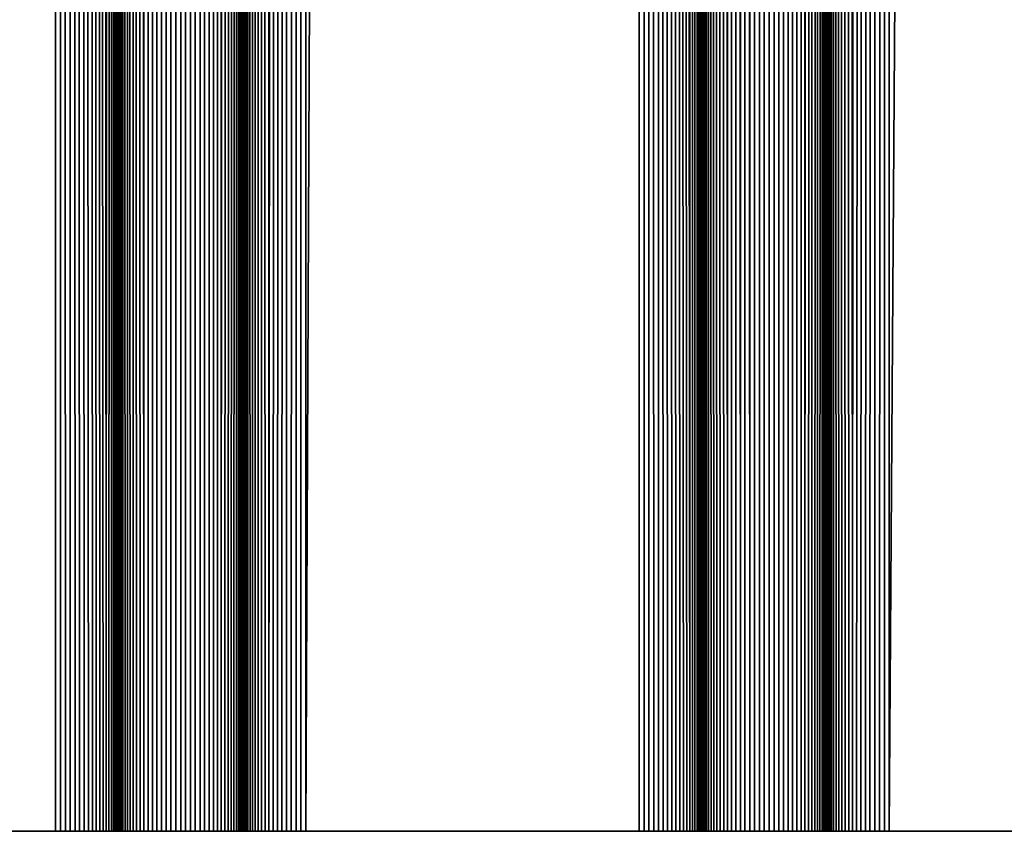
# Model space of a CAD drawing. Extents: x -226 to 226, y -900 to 900.
# Tile 5 of 256: x -185 to -173, y -900 to -890. Entities that reach past the tile are written whole.
import ezdxf

# ---------------------------------------------------------------- set-up
doc = ezdxf.new("R2010")
doc.units = 0
doc.header["$LTSCALE"] = 65.185185
for name, color, linetype in [('363', 7, 'CONTINUOUS'), ('429', 7, 'CONTINUOUS'), ('430', 7, 'CONTINUOUS'), ('431', 7, 'CONTINUOUS'), ('432', 7, 'CONTINUOUS'), ('433', 7, 'CONTINUOUS'), ('434', 7, 'CONTINUOUS'), ('435', 7, 'CONTINUOUS'), ('436', 7, 'CONTINUOUS'), ('437', 7, 'CONTINUOUS'), ('438', 7, 'CONTINUOUS'), ('439', 7, 'CONTINUOUS'), ('440', 7, 'CONTINUOUS'), ('441', 7, 'CONTINUOUS'), ('475', 7, 'CONTINUOUS')]:
    doc.layers.add(name, color=color, linetype=linetype)

msp = doc.modelspace()

# ---------------------------------------------------------------- linework, layer by layer
at = {"layer": '363', "color": 7, "linetype": 'CONTINUOUS'}
for points in [[(-76, -900), (-226, -900), (-207.585, -880), (-76, -900)], [(-181.5, -883), (-76, -900), (-207.585, -880), (-181.5, -883)], [(-76, -883), (-76, -900), (-181.5, -883), (-76, -883)]]:
    msp.add_3dface(points, dxfattribs=at)
at = {"layer": '429', "color": 7, "linetype": 'CONTINUOUS'}
for points in [[(-174.25, -900, 1.9), (-168.25, -900, 1.9), (-168.25, 0, 1.9), (-174.25, -900, 1.9)], [(-174.25, -900, 1.9), (-168.25, 0, 1.9), (-174.25, 0, 1.9), (-174.25, -900, 1.9)]]:
    msp.add_3dface(points, dxfattribs=at)
at = {"layer": '430', "color": 7, "linetype": 'CONTINUOUS'}
for points in [[(-175, -900, 2.65), (-174.998, -900, 2.591), (-175, 0, 2.65), (-175, -900, 2.65)], [(-174.991, -900, 2.533), (-174.979, -900, 2.475), (-175, 0, 2.65), (-174.991, -900, 2.533)], [(-174.998, -900, 2.591), (-174.991, -900, 2.533), (-175, 0, 2.65), (-174.998, -900, 2.591)], [(-174.979, -900, 2.475), (-174.963, -900, 2.418), (-175, 0, 2.65), (-174.979, -900, 2.475)], [(-174.963, -900, 2.418), (-174.943, -900, 2.363), (-175, 0, 2.65), (-174.963, -900, 2.418)], [(-174.943, -900, 2.363), (-174.918, -900, 2.31), (-175, 0, 2.65), (-174.943, -900, 2.363)], [(-174.918, -900, 2.31), (-174.889, -900, 2.258), (-175, 0, 2.65), (-174.918, -900, 2.31)], [(-174.889, -900, 2.258), (-174.857, -900, 2.209), (-175, 0, 2.65), (-174.889, -900, 2.258)], [(-174.857, -900, 2.209), (-174.82, -900, 2.163), (-175, 0, 2.65), (-174.857, -900, 2.209)], [(-174.82, -900, 2.163), (-174.78, -900, 2.12), (-175, 0, 2.65), (-174.82, -900, 2.163)], [(-174.78, -900, 2.12), (-174.737, -900, 2.08), (-175, 0, 2.65), (-174.78, -900, 2.12)], [(-174.737, -900, 2.08), (-174.691, -900, 2.043), (-175, 0, 2.65), (-174.737, -900, 2.08)], [(-174.691, -900, 2.043), (-174.25, 0, 1.9), (-175, 0, 2.65), (-174.691, -900, 2.043)], [(-174.642, -900, 2.011), (-174.25, 0, 1.9), (-174.691, -900, 2.043), (-174.642, -900, 2.011)], [(-174.59, -900, 1.982), (-174.25, 0, 1.9), (-174.642, -900, 2.011), (-174.59, -900, 1.982)], [(-174.537, -900, 1.957), (-174.25, 0, 1.9), (-174.59, -900, 1.982), (-174.537, -900, 1.957)], [(-174.482, -900, 1.937), (-174.25, 0, 1.9), (-174.537, -900, 1.957), (-174.482, -900, 1.937)], [(-174.425, -900, 1.921), (-174.25, 0, 1.9), (-174.482, -900, 1.937), (-174.425, -900, 1.921)], [(-174.367, -900, 1.909), (-174.25, 0, 1.9), (-174.425, -900, 1.921), (-174.367, -900, 1.909)], [(-174.309, -900, 1.902), (-174.25, 0, 1.9), (-174.367, -900, 1.909), (-174.309, -900, 1.902)], [(-174.25, -900, 1.9), (-174.25, 0, 1.9), (-174.309, -900, 1.902), (-174.25, -900, 1.9)]]:
    msp.add_3dface(points, dxfattribs=at)
at = {"layer": '431', "color": 7, "linetype": 'CONTINUOUS'}
for points in [[(-175, -900, 6.15), (-175, -900, 2.65), (-175, 0, 2.65), (-175, -900, 6.15)], [(-175, -900, 6.15), (-175, 0, 2.65), (-175, 0, 6.15), (-175, -900, 6.15)]]:
    msp.add_3dface(points, dxfattribs=at)
at = {"layer": '432', "color": 7, "linetype": 'CONTINUOUS'}
for points in [[(-176.237, 900, 6.72), (-176.5, 0, 6.15), (-176.191, -900, 6.757), (-176.237, 900, 6.72)], [(-176.191, -900, 6.757), (-176.191, 900, 6.757), (-176.237, 900, 6.72), (-176.191, -900, 6.757)], [(-176.191, -900, 6.757), (-176.142, -900, 6.789), (-176.191, 900, 6.757), (-176.191, -900, 6.757)], [(-176.142, -900, 6.789), (-176.142, 900, 6.789), (-176.191, 900, 6.757), (-176.142, -900, 6.789)], [(-176.142, -900, 6.789), (-176.09, -900, 6.818), (-176.142, 900, 6.789), (-176.142, -900, 6.789)], [(-176.09, -900, 6.818), (-176.09, 900, 6.818), (-176.142, 900, 6.789), (-176.09, -900, 6.818)], [(-176.09, -900, 6.818), (-176.037, -900, 6.843), (-176.09, 900, 6.818), (-176.09, -900, 6.818)], [(-176.037, -900, 6.843), (-176.037, 900, 6.843), (-176.09, 900, 6.818), (-176.037, -900, 6.843)], [(-176.037, -900, 6.843), (-175.982, -900, 6.863), (-176.037, 900, 6.843), (-176.037, -900, 6.843)], [(-175.982, -900, 6.863), (-175.982, 900, 6.863), (-176.037, 900, 6.843), (-175.982, -900, 6.863)], [(-175.982, -900, 6.863), (-175.925, -900, 6.879), (-175.982, 900, 6.863), (-175.982, -900, 6.863)], [(-175.925, -900, 6.879), (-175.925, 900, 6.879), (-175.982, 900, 6.863), (-175.925, -900, 6.879)], [(-175.925, -900, 6.879), (-175.867, -900, 6.891), (-175.925, 900, 6.879), (-175.925, -900, 6.879)], [(-175.867, -900, 6.891), (-175.867, 900, 6.891), (-175.925, 900, 6.879), (-175.867, -900, 6.891)], [(-175.867, -900, 6.891), (-175.809, -900, 6.898), (-175.867, 900, 6.891), (-175.867, -900, 6.891)], [(-175.809, -900, 6.898), (-175.809, 900, 6.898), (-175.867, 900, 6.891), (-175.809, -900, 6.898)], [(-175.809, -900, 6.898), (-175.75, -900, 6.9), (-175.809, 900, 6.898), (-175.809, -900, 6.898)], [(-175.75, -900, 6.9), (-175.75, 900, 6.9), (-175.809, 900, 6.898), (-175.75, -900, 6.9)], [(-175.75, -900, 6.9), (-175.691, -900, 6.898), (-175.75, 900, 6.9), (-175.75, -900, 6.9)], [(-175.691, -900, 6.898), (-175.691, 900, 6.898), (-175.75, 900, 6.9), (-175.691, -900, 6.898)], [(-175.691, -900, 6.898), (-175.633, -900, 6.891), (-175.691, 900, 6.898), (-175.691, -900, 6.898)], [(-175.633, -900, 6.891), (-175.633, 900, 6.891), (-175.691, 900, 6.898), (-175.633, -900, 6.891)], [(-175.633, -900, 6.891), (-175.575, -900, 6.879), (-175.633, 900, 6.891), (-175.633, -900, 6.891)], [(-175.575, -900, 6.879), (-175.575, 900, 6.879), (-175.633, 900, 6.891), (-175.575, -900, 6.879)], [(-175.575, -900, 6.879), (-175.518, -900, 6.863), (-175.575, 900, 6.879), (-175.575, -900, 6.879)], [(-175.518, -900, 6.863), (-175.518, 900, 6.863), (-175.575, 900, 6.879), (-175.518, -900, 6.863)], [(-175.518, -900, 6.863), (-175.463, -900, 6.843), (-175.518, 900, 6.863), (-175.518, -900, 6.863)], [(-175.463, -900, 6.843), (-175.463, 900, 6.843), (-175.518, 900, 6.863), (-175.463, -900, 6.843)], [(-175.463, -900, 6.843), (-175.41, -900, 6.818), (-175.463, 900, 6.843), (-175.463, -900, 6.843)], [(-175.41, -900, 6.818), (-175.41, 900, 6.818), (-175.463, 900, 6.843), (-175.41, -900, 6.818)], [(-175.41, -900, 6.818), (-175.358, -900, 6.789), (-175.41, 900, 6.818), (-175.41, -900, 6.818)], [(-175.358, -900, 6.789), (-175.358, 900, 6.789), (-175.41, 900, 6.818), (-175.358, -900, 6.789)], [(-175.358, -900, 6.789), (-175.309, -900, 6.757), (-175.358, 900, 6.789), (-175.358, -900, 6.789)], [(-175.309, -900, 6.757), (-175.309, 900, 6.757), (-175.358, 900, 6.789), (-175.309, -900, 6.757)], [(-175.309, -900, 6.757), (-175.263, -900, 6.72), (-175.309, 900, 6.757), (-175.309, -900, 6.757)], [(-175.263, -900, 6.72), (-175, 0, 6.15), (-175.309, 900, 6.757), (-175.263, -900, 6.72)], [(-176.5, -900, 6.15), (-176.498, -900, 6.209), (-176.5, 0, 6.15), (-176.5, -900, 6.15)], [(-176.491, -900, 6.267), (-176.479, -900, 6.325), (-176.5, 0, 6.15), (-176.491, -900, 6.267)], [(-176.498, -900, 6.209), (-176.491, -900, 6.267), (-176.5, 0, 6.15), (-176.498, -900, 6.209)], [(-176.479, -900, 6.325), (-176.463, -900, 6.382), (-176.5, 0, 6.15), (-176.479, -900, 6.325)], [(-176.463, -900, 6.382), (-176.443, -900, 6.437), (-176.5, 0, 6.15), (-176.463, -900, 6.382)], [(-176.443, -900, 6.437), (-176.418, -900, 6.49), (-176.5, 0, 6.15), (-176.443, -900, 6.437)], [(-176.418, -900, 6.49), (-176.389, -900, 6.542), (-176.5, 0, 6.15), (-176.418, -900, 6.49)], [(-176.389, -900, 6.542), (-176.357, -900, 6.591), (-176.5, 0, 6.15), (-176.389, -900, 6.542)], [(-176.357, -900, 6.591), (-176.32, -900, 6.637), (-176.5, 0, 6.15), (-176.357, -900, 6.591)], [(-176.32, -900, 6.637), (-176.28, -900, 6.68), (-176.5, 0, 6.15), (-176.32, -900, 6.637)], [(-176.28, -900, 6.68), (-176.237, -900, 6.72), (-176.5, 0, 6.15), (-176.28, -900, 6.68)], [(-176.237, -900, 6.72), (-176.191, -900, 6.757), (-176.5, 0, 6.15), (-176.237, -900, 6.72)], [(-175.22, -900, 6.68), (-175, 0, 6.15), (-175.263, -900, 6.72), (-175.22, -900, 6.68)], [(-175.18, -900, 6.637), (-175, 0, 6.15), (-175.22, -900, 6.68), (-175.18, -900, 6.637)], [(-175.143, -900, 6.591), (-175, 0, 6.15), (-175.18, -900, 6.637), (-175.143, -900, 6.591)], [(-175.111, -900, 6.542), (-175, 0, 6.15), (-175.143, -900, 6.591), (-175.111, -900, 6.542)], [(-175.082, -900, 6.49), (-175, 0, 6.15), (-175.111, -900, 6.542), (-175.082, -900, 6.49)], [(-175.057, -900, 6.437), (-175, 0, 6.15), (-175.082, -900, 6.49), (-175.057, -900, 6.437)], [(-175.037, -900, 6.382), (-175, 0, 6.15), (-175.057, -900, 6.437), (-175.037, -900, 6.382)], [(-175.021, -900, 6.325), (-175, 0, 6.15), (-175.037, -900, 6.382), (-175.021, -900, 6.325)], [(-175.009, -900, 6.267), (-175, 0, 6.15), (-175.021, -900, 6.325), (-175.009, -900, 6.267)], [(-175.002, -900, 6.209), (-175, 0, 6.15), (-175.009, -900, 6.267), (-175.002, -900, 6.209)], [(-175, -900, 6.15), (-175, 0, 6.15), (-175.002, -900, 6.209), (-175, -900, 6.15)]]:
    msp.add_3dface(points, dxfattribs=at)
at = {"layer": '433', "color": 7, "linetype": 'CONTINUOUS'}
for points in [[(-176.5, -900, 2.65), (-176.5, -900, 6.15), (-176.5, 0, 6.15), (-176.5, -900, 2.65)], [(-176.5, -900, 2.65), (-176.5, 0, 6.15), (-176.5, 0, 2.65), (-176.5, -900, 2.65)]]:
    msp.add_3dface(points, dxfattribs=at)
at = {"layer": '434', "color": 7, "linetype": 'CONTINUOUS'}
for points in [[(-177.25, -900, 1.9), (-177.191, -900, 1.902), (-177.25, 0, 1.9), (-177.25, -900, 1.9)], [(-177.133, -900, 1.909), (-177.075, -900, 1.921), (-177.25, 0, 1.9), (-177.133, -900, 1.909)], [(-177.191, -900, 1.902), (-177.133, -900, 1.909), (-177.25, 0, 1.9), (-177.191, -900, 1.902)], [(-177.075, -900, 1.921), (-177.018, -900, 1.937), (-177.25, 0, 1.9), (-177.075, -900, 1.921)], [(-177.018, -900, 1.937), (-176.963, -900, 1.957), (-177.25, 0, 1.9), (-177.018, -900, 1.937)], [(-176.963, -900, 1.957), (-176.91, -900, 1.982), (-177.25, 0, 1.9), (-176.963, -900, 1.957)], [(-176.91, -900, 1.982), (-176.858, -900, 2.011), (-177.25, 0, 1.9), (-176.91, -900, 1.982)], [(-176.858, -900, 2.011), (-176.809, -900, 2.043), (-177.25, 0, 1.9), (-176.858, -900, 2.011)], [(-176.809, -900, 2.043), (-176.763, -900, 2.08), (-177.25, 0, 1.9), (-176.809, -900, 2.043)], [(-176.763, -900, 2.08), (-176.72, -900, 2.12), (-177.25, 0, 1.9), (-176.763, -900, 2.08)], [(-176.72, -900, 2.12), (-176.68, -900, 2.163), (-177.25, 0, 1.9), (-176.72, -900, 2.12)], [(-176.68, -900, 2.163), (-176.643, -900, 2.209), (-177.25, 0, 1.9), (-176.68, -900, 2.163)], [(-176.643, -900, 2.209), (-176.5, 0, 2.65), (-177.25, 0, 1.9), (-176.643, -900, 2.209)], [(-176.611, -900, 2.258), (-176.5, 0, 2.65), (-176.643, -900, 2.209), (-176.611, -900, 2.258)], [(-176.582, -900, 2.31), (-176.5, 0, 2.65), (-176.611, -900, 2.258), (-176.582, -900, 2.31)], [(-176.557, -900, 2.363), (-176.5, 0, 2.65), (-176.582, -900, 2.31), (-176.557, -900, 2.363)], [(-176.537, -900, 2.418), (-176.5, 0, 2.65), (-176.557, -900, 2.363), (-176.537, -900, 2.418)], [(-176.521, -900, 2.475), (-176.5, 0, 2.65), (-176.537, -900, 2.418), (-176.521, -900, 2.475)], [(-176.509, -900, 2.533), (-176.5, 0, 2.65), (-176.521, -900, 2.475), (-176.509, -900, 2.533)], [(-176.502, -900, 2.591), (-176.5, 0, 2.65), (-176.509, -900, 2.533), (-176.502, -900, 2.591)], [(-176.5, -900, 2.65), (-176.5, 0, 2.65), (-176.502, -900, 2.591), (-176.5, -900, 2.65)]]:
    msp.add_3dface(points, dxfattribs=at)
at = {"layer": '435', "color": 7, "linetype": 'CONTINUOUS'}
for points in [[(-181.25, -900, 1.9), (-177.25, -900, 1.9), (-177.25, 0, 1.9), (-181.25, -900, 1.9)], [(-181.25, -900, 1.9), (-177.25, 0, 1.9), (-181.25, 0, 1.9), (-181.25, -900, 1.9)]]:
    msp.add_3dface(points, dxfattribs=at)
at = {"layer": '436', "color": 7, "linetype": 'CONTINUOUS'}
for points in [[(-182, -900, 2.65), (-181.998, -900, 2.591), (-182, 0, 2.65), (-182, -900, 2.65)], [(-181.991, -900, 2.533), (-181.979, -900, 2.475), (-182, 0, 2.65), (-181.991, -900, 2.533)], [(-181.998, -900, 2.591), (-181.991, -900, 2.533), (-182, 0, 2.65), (-181.998, -900, 2.591)], [(-181.979, -900, 2.475), (-181.963, -900, 2.418), (-182, 0, 2.65), (-181.979, -900, 2.475)], [(-181.963, -900, 2.418), (-181.943, -900, 2.363), (-182, 0, 2.65), (-181.963, -900, 2.418)], [(-181.943, -900, 2.363), (-181.918, -900, 2.31), (-182, 0, 2.65), (-181.943, -900, 2.363)], [(-181.918, -900, 2.31), (-181.889, -900, 2.258), (-182, 0, 2.65), (-181.918, -900, 2.31)], [(-181.889, -900, 2.258), (-181.857, -900, 2.209), (-182, 0, 2.65), (-181.889, -900, 2.258)], [(-181.857, -900, 2.209), (-181.82, -900, 2.163), (-182, 0, 2.65), (-181.857, -900, 2.209)], [(-181.82, -900, 2.163), (-181.78, -900, 2.12), (-182, 0, 2.65), (-181.82, -900, 2.163)], [(-181.78, -900, 2.12), (-181.737, -900, 2.08), (-182, 0, 2.65), (-181.78, -900, 2.12)], [(-181.737, -900, 2.08), (-181.691, -900, 2.043), (-182, 0, 2.65), (-181.737, -900, 2.08)], [(-181.691, -900, 2.043), (-181.25, 0, 1.9), (-182, 0, 2.65), (-181.691, -900, 2.043)], [(-181.642, -900, 2.011), (-181.25, 0, 1.9), (-181.691, -900, 2.043), (-181.642, -900, 2.011)], [(-181.59, -900, 1.982), (-181.25, 0, 1.9), (-181.642, -900, 2.011), (-181.59, -900, 1.982)], [(-181.537, -900, 1.957), (-181.25, 0, 1.9), (-181.59, -900, 1.982), (-181.537, -900, 1.957)], [(-181.482, -900, 1.937), (-181.25, 0, 1.9), (-181.537, -900, 1.957), (-181.482, -900, 1.937)], [(-181.425, -900, 1.921), (-181.25, 0, 1.9), (-181.482, -900, 1.937), (-181.425, -900, 1.921)], [(-181.367, -900, 1.909), (-181.25, 0, 1.9), (-181.425, -900, 1.921), (-181.367, -900, 1.909)], [(-181.309, -900, 1.902), (-181.25, 0, 1.9), (-181.367, -900, 1.909), (-181.309, -900, 1.902)], [(-181.25, -900, 1.9), (-181.25, 0, 1.9), (-181.309, -900, 1.902), (-181.25, -900, 1.9)]]:
    msp.add_3dface(points, dxfattribs=at)
at = {"layer": '437', "color": 7, "linetype": 'CONTINUOUS'}
for points in [[(-182, -900, 6.15), (-182, -900, 2.65), (-182, 0, 2.65), (-182, -900, 6.15)], [(-182, -900, 6.15), (-182, 0, 2.65), (-182, 0, 6.15), (-182, -900, 6.15)]]:
    msp.add_3dface(points, dxfattribs=at)
at = {"layer": '438', "color": 7, "linetype": 'CONTINUOUS'}
for points in [[(-183.237, 900, 6.72), (-183.5, 0, 6.15), (-183.191, -900, 6.757), (-183.237, 900, 6.72)], [(-183.191, -900, 6.757), (-183.191, 900, 6.757), (-183.237, 900, 6.72), (-183.191, -900, 6.757)], [(-183.191, -900, 6.757), (-183.142, -900, 6.789), (-183.191, 900, 6.757), (-183.191, -900, 6.757)], [(-183.142, -900, 6.789), (-183.142, 900, 6.789), (-183.191, 900, 6.757), (-183.142, -900, 6.789)], [(-183.142, -900, 6.789), (-183.09, -900, 6.818), (-183.142, 900, 6.789), (-183.142, -900, 6.789)], [(-183.09, -900, 6.818), (-183.09, 900, 6.818), (-183.142, 900, 6.789), (-183.09, -900, 6.818)], [(-183.09, -900, 6.818), (-183.037, -900, 6.843), (-183.09, 900, 6.818), (-183.09, -900, 6.818)], [(-183.037, -900, 6.843), (-183.037, 900, 6.843), (-183.09, 900, 6.818), (-183.037, -900, 6.843)], [(-183.037, -900, 6.843), (-182.982, -900, 6.863), (-183.037, 900, 6.843), (-183.037, -900, 6.843)], [(-182.982, -900, 6.863), (-182.982, 900, 6.863), (-183.037, 900, 6.843), (-182.982, -900, 6.863)], [(-182.982, -900, 6.863), (-182.925, -900, 6.879), (-182.982, 900, 6.863), (-182.982, -900, 6.863)], [(-182.925, -900, 6.879), (-182.925, 900, 6.879), (-182.982, 900, 6.863), (-182.925, -900, 6.879)], [(-182.925, -900, 6.879), (-182.867, -900, 6.891), (-182.925, 900, 6.879), (-182.925, -900, 6.879)], [(-182.867, -900, 6.891), (-182.867, 900, 6.891), (-182.925, 900, 6.879), (-182.867, -900, 6.891)], [(-182.867, -900, 6.891), (-182.809, -900, 6.898), (-182.867, 900, 6.891), (-182.867, -900, 6.891)], [(-182.809, -900, 6.898), (-182.809, 900, 6.898), (-182.867, 900, 6.891), (-182.809, -900, 6.898)], [(-182.809, -900, 6.898), (-182.75, -900, 6.9), (-182.809, 900, 6.898), (-182.809, -900, 6.898)], [(-182.75, -900, 6.9), (-182.75, 900, 6.9), (-182.809, 900, 6.898), (-182.75, -900, 6.9)], [(-182.75, -900, 6.9), (-182.691, -900, 6.898), (-182.75, 900, 6.9), (-182.75, -900, 6.9)], [(-182.691, -900, 6.898), (-182.691, 900, 6.898), (-182.75, 900, 6.9), (-182.691, -900, 6.898)], [(-182.691, -900, 6.898), (-182.633, -900, 6.891), (-182.691, 900, 6.898), (-182.691, -900, 6.898)], [(-182.633, -900, 6.891), (-182.633, 900, 6.891), (-182.691, 900, 6.898), (-182.633, -900, 6.891)], [(-182.633, -900, 6.891), (-182.575, -900, 6.879), (-182.633, 900, 6.891), (-182.633, -900, 6.891)], [(-182.575, -900, 6.879), (-182.575, 900, 6.879), (-182.633, 900, 6.891), (-182.575, -900, 6.879)], [(-182.575, -900, 6.879), (-182.518, -900, 6.863), (-182.575, 900, 6.879), (-182.575, -900, 6.879)], [(-182.518, -900, 6.863), (-182.518, 900, 6.863), (-182.575, 900, 6.879), (-182.518, -900, 6.863)], [(-182.518, -900, 6.863), (-182.463, -900, 6.843), (-182.518, 900, 6.863), (-182.518, -900, 6.863)], [(-182.463, -900, 6.843), (-182.463, 900, 6.843), (-182.518, 900, 6.863), (-182.463, -900, 6.843)], [(-182.463, -900, 6.843), (-182.41, -900, 6.818), (-182.463, 900, 6.843), (-182.463, -900, 6.843)], [(-182.41, -900, 6.818), (-182.41, 900, 6.818), (-182.463, 900, 6.843), (-182.41, -900, 6.818)], [(-182.41, -900, 6.818), (-182.358, -900, 6.789), (-182.41, 900, 6.818), (-182.41, -900, 6.818)], [(-182.358, -900, 6.789), (-182.358, 900, 6.789), (-182.41, 900, 6.818), (-182.358, -900, 6.789)], [(-182.358, -900, 6.789), (-182.309, -900, 6.757), (-182.358, 900, 6.789), (-182.358, -900, 6.789)], [(-182.309, -900, 6.757), (-182.309, 900, 6.757), (-182.358, 900, 6.789), (-182.309, -900, 6.757)], [(-182.309, -900, 6.757), (-182.263, -900, 6.72), (-182.309, 900, 6.757), (-182.309, -900, 6.757)], [(-182.263, -900, 6.72), (-182, 0, 6.15), (-182.309, 900, 6.757), (-182.263, -900, 6.72)], [(-183.5, -900, 6.15), (-183.498, -900, 6.209), (-183.5, 0, 6.15), (-183.5, -900, 6.15)], [(-183.491, -900, 6.267), (-183.479, -900, 6.325), (-183.5, 0, 6.15), (-183.491, -900, 6.267)], [(-183.498, -900, 6.209), (-183.491, -900, 6.267), (-183.5, 0, 6.15), (-183.498, -900, 6.209)], [(-183.479, -900, 6.325), (-183.463, -900, 6.382), (-183.5, 0, 6.15), (-183.479, -900, 6.325)], [(-183.463, -900, 6.382), (-183.443, -900, 6.437), (-183.5, 0, 6.15), (-183.463, -900, 6.382)], [(-183.443, -900, 6.437), (-183.418, -900, 6.49), (-183.5, 0, 6.15), (-183.443, -900, 6.437)], [(-183.418, -900, 6.49), (-183.389, -900, 6.542), (-183.5, 0, 6.15), (-183.418, -900, 6.49)], [(-183.389, -900, 6.542), (-183.357, -900, 6.591), (-183.5, 0, 6.15), (-183.389, -900, 6.542)], [(-183.357, -900, 6.591), (-183.32, -900, 6.637), (-183.5, 0, 6.15), (-183.357, -900, 6.591)], [(-183.32, -900, 6.637), (-183.28, -900, 6.68), (-183.5, 0, 6.15), (-183.32, -900, 6.637)], [(-183.28, -900, 6.68), (-183.237, -900, 6.72), (-183.5, 0, 6.15), (-183.28, -900, 6.68)], [(-183.237, -900, 6.72), (-183.191, -900, 6.757), (-183.5, 0, 6.15), (-183.237, -900, 6.72)], [(-182.22, -900, 6.68), (-182, 0, 6.15), (-182.263, -900, 6.72), (-182.22, -900, 6.68)], [(-182.18, -900, 6.637), (-182, 0, 6.15), (-182.22, -900, 6.68), (-182.18, -900, 6.637)], [(-182.143, -900, 6.591), (-182, 0, 6.15), (-182.18, -900, 6.637), (-182.143, -900, 6.591)], [(-182.111, -900, 6.542), (-182, 0, 6.15), (-182.143, -900, 6.591), (-182.111, -900, 6.542)], [(-182.082, -900, 6.49), (-182, 0, 6.15), (-182.111, -900, 6.542), (-182.082, -900, 6.49)], [(-182.057, -900, 6.437), (-182, 0, 6.15), (-182.082, -900, 6.49), (-182.057, -900, 6.437)], [(-182.037, -900, 6.382), (-182, 0, 6.15), (-182.057, -900, 6.437), (-182.037, -900, 6.382)], [(-182.021, -900, 6.325), (-182, 0, 6.15), (-182.037, -900, 6.382), (-182.021, -900, 6.325)], [(-182.009, -900, 6.267), (-182, 0, 6.15), (-182.021, -900, 6.325), (-182.009, -900, 6.267)], [(-182.002, -900, 6.209), (-182, 0, 6.15), (-182.009, -900, 6.267), (-182.002, -900, 6.209)], [(-182, -900, 6.15), (-182, 0, 6.15), (-182.002, -900, 6.209), (-182, -900, 6.15)]]:
    msp.add_3dface(points, dxfattribs=at)
at = {"layer": '439', "color": 7, "linetype": 'CONTINUOUS'}
for points in [[(-183.5, -900, 2.65), (-183.5, -900, 6.15), (-183.5, 0, 6.15), (-183.5, -900, 2.65)], [(-183.5, -900, 2.65), (-183.5, 0, 6.15), (-183.5, 0, 2.65), (-183.5, -900, 2.65)]]:
    msp.add_3dface(points, dxfattribs=at)
at = {"layer": '440', "color": 7, "linetype": 'CONTINUOUS'}
for points in [[(-184.25, -900, 1.9), (-184.191, -900, 1.902), (-184.25, 0, 1.9), (-184.25, -900, 1.9)], [(-184.133, -900, 1.909), (-184.075, -900, 1.921), (-184.25, 0, 1.9), (-184.133, -900, 1.909)], [(-184.191, -900, 1.902), (-184.133, -900, 1.909), (-184.25, 0, 1.9), (-184.191, -900, 1.902)], [(-184.075, -900, 1.921), (-184.018, -900, 1.937), (-184.25, 0, 1.9), (-184.075, -900, 1.921)], [(-184.018, -900, 1.937), (-183.963, -900, 1.957), (-184.25, 0, 1.9), (-184.018, -900, 1.937)], [(-183.963, -900, 1.957), (-183.91, -900, 1.982), (-184.25, 0, 1.9), (-183.963, -900, 1.957)], [(-183.91, -900, 1.982), (-183.858, -900, 2.011), (-184.25, 0, 1.9), (-183.91, -900, 1.982)], [(-183.858, -900, 2.011), (-183.809, -900, 2.043), (-184.25, 0, 1.9), (-183.858, -900, 2.011)], [(-183.809, -900, 2.043), (-183.763, -900, 2.08), (-184.25, 0, 1.9), (-183.809, -900, 2.043)], [(-183.763, -900, 2.08), (-183.72, -900, 2.12), (-184.25, 0, 1.9), (-183.763, -900, 2.08)], [(-183.72, -900, 2.12), (-183.68, -900, 2.163), (-184.25, 0, 1.9), (-183.72, -900, 2.12)], [(-183.68, -900, 2.163), (-183.643, -900, 2.209), (-184.25, 0, 1.9), (-183.68, -900, 2.163)], [(-183.643, -900, 2.209), (-183.5, 0, 2.65), (-184.25, 0, 1.9), (-183.643, -900, 2.209)], [(-183.611, -900, 2.258), (-183.5, 0, 2.65), (-183.643, -900, 2.209), (-183.611, -900, 2.258)], [(-183.582, -900, 2.31), (-183.5, 0, 2.65), (-183.611, -900, 2.258), (-183.582, -900, 2.31)], [(-183.557, -900, 2.363), (-183.5, 0, 2.65), (-183.582, -900, 2.31), (-183.557, -900, 2.363)], [(-183.537, -900, 2.418), (-183.5, 0, 2.65), (-183.557, -900, 2.363), (-183.537, -900, 2.418)], [(-183.521, -900, 2.475), (-183.5, 0, 2.65), (-183.537, -900, 2.418), (-183.521, -900, 2.475)], [(-183.509, -900, 2.533), (-183.5, 0, 2.65), (-183.521, -900, 2.475), (-183.509, -900, 2.533)], [(-183.502, -900, 2.591), (-183.5, 0, 2.65), (-183.509, -900, 2.533), (-183.502, -900, 2.591)], [(-183.5, -900, 2.65), (-183.5, 0, 2.65), (-183.502, -900, 2.591), (-183.5, -900, 2.65)]]:
    msp.add_3dface(points, dxfattribs=at)
at = {"layer": '441', "color": 7, "linetype": 'CONTINUOUS'}
for points in [[(-186.75, -900, 1.9), (-184.25, -900, 1.9), (-184.25, 0, 1.9), (-186.75, -900, 1.9)], [(-186.75, -900, 1.9), (-184.25, 0, 1.9), (-186.75, 0, 1.9), (-186.75, -900, 1.9)]]:
    msp.add_3dface(points, dxfattribs=at)
at = {"layer": '475', "color": 7, "linetype": 'CONTINUOUS'}
for points in [[(-226, -900, 1.9), (-226, -900), (-76, -900), (-226, -900, 1.9)], [(-224.75, -900, 1.9), (-226, -900, 1.9), (-76, -900), (-224.75, -900, 1.9)], [(-224.691, -900, 1.902), (-224.75, -900, 1.9), (-76, -900), (-224.691, -900, 1.902)], [(-224.633, -900, 1.909), (-224.691, -900, 1.902), (-76, -900), (-224.633, -900, 1.909)], [(-224.575, -900, 1.921), (-224.633, -900, 1.909), (-76, -900), (-224.575, -900, 1.921)], [(-221.75, -900, 1.9), (-224.575, -900, 1.921), (-76, -900), (-221.75, -900, 1.9)], [(-217.75, -900, 1.9), (-221.75, -900, 1.9), (-76, -900), (-217.75, -900, 1.9)], [(-217.691, -900, 1.902), (-217.75, -900, 1.9), (-76, -900), (-217.691, -900, 1.902)], [(-217.633, -900, 1.909), (-217.691, -900, 1.902), (-76, -900), (-217.633, -900, 1.909)], [(-217.575, -900, 1.921), (-217.633, -900, 1.909), (-76, -900), (-217.575, -900, 1.921)], [(-76, -900), (-214.75, -900, 1.9), (-217.575, -900, 1.921), (-76, -900)], [(-208.75, -900, 1.9), (-214.75, -900, 1.9), (-76, -900), (-208.75, -900, 1.9)], [(-208.691, -900, 1.902), (-208.75, -900, 1.9), (-76, -900), (-208.691, -900, 1.902)], [(-208.633, -900, 1.909), (-208.691, -900, 1.902), (-76, -900), (-208.633, -900, 1.909)], [(-208.575, -900, 1.921), (-208.633, -900, 1.909), (-76, -900), (-208.575, -900, 1.921)], [(-76, -900), (-205.75, -900, 1.9), (-208.575, -900, 1.921), (-76, -900)], [(-201.75, -900, 1.9), (-205.75, -900, 1.9), (-76, -900), (-201.75, -900, 1.9)], [(-201.691, -900, 1.902), (-201.75, -900, 1.9), (-76, -900), (-201.691, -900, 1.902)], [(-201.633, -900, 1.909), (-201.691, -900, 1.902), (-76, -900), (-201.633, -900, 1.909)], [(-201.575, -900, 1.921), (-201.633, -900, 1.909), (-76, -900), (-201.575, -900, 1.921)], [(-201.518, -900, 1.937), (-201.575, -900, 1.921), (-76, -900), (-201.518, -900, 1.937)], [(-198.75, -900, 1.9), (-201.518, -900, 1.937), (-76, -900), (-198.75, -900, 1.9)], [(-196.25, -900, 1.9), (-198.75, -900, 1.9), (-76, -900), (-196.25, -900, 1.9)], [(-196.191, -900, 1.902), (-196.25, -900, 1.9), (-76, -900), (-196.191, -900, 1.902)], [(-196.133, -900, 1.909), (-196.191, -900, 1.902), (-76, -900), (-196.133, -900, 1.909)], [(-196.075, -900, 1.921), (-196.133, -900, 1.909), (-76, -900), (-196.075, -900, 1.921)], [(-196.018, -900, 1.937), (-196.075, -900, 1.921), (-76, -900), (-196.018, -900, 1.937)], [(-195.963, -900, 1.957), (-196.018, -900, 1.937), (-76, -900), (-195.963, -900, 1.957)], [(-195.91, -900, 1.982), (-195.963, -900, 1.957), (-76, -900), (-195.91, -900, 1.982)], [(-195.858, -900, 2.011), (-195.91, -900, 1.982), (-76, -900), (-195.858, -900, 2.011)], [(-76, -900), (-186.75, -900, 1.9), (-195.858, -900, 2.011), (-76, -900)], [(-184.25, -900, 1.9), (-186.75, -900, 1.9), (-76, -900), (-184.25, -900, 1.9)], [(-184.191, -900, 1.902), (-184.25, -900, 1.9), (-76, -900), (-184.191, -900, 1.902)], [(-184.133, -900, 1.909), (-184.191, -900, 1.902), (-76, -900), (-184.133, -900, 1.909)], [(-184.075, -900, 1.921), (-184.133, -900, 1.909), (-76, -900), (-184.075, -900, 1.921)], [(-184.018, -900, 1.937), (-184.075, -900, 1.921), (-76, -900), (-184.018, -900, 1.937)], [(-183.963, -900, 1.957), (-184.018, -900, 1.937), (-181.25, -900, 1.9), (-183.963, -900, 1.957)], [(-181.25, -900, 1.9), (-184.018, -900, 1.937), (-76, -900), (-181.25, -900, 1.9)], [(-183.91, -900, 1.982), (-183.963, -900, 1.957), (-181.25, -900, 1.9), (-183.91, -900, 1.982)], [(-183.858, -900, 2.011), (-183.91, -900, 1.982), (-181.309, -900, 1.902), (-183.858, -900, 2.011)], [(-181.309, -900, 1.902), (-183.91, -900, 1.982), (-181.25, -900, 1.9), (-181.309, -900, 1.902)], [(-183.809, -900, 2.043), (-183.858, -900, 2.011), (-181.309, -900, 1.902), (-183.809, -900, 2.043)], [(-183.763, -900, 2.08), (-183.809, -900, 2.043), (-181.309, -900, 1.902), (-183.763, -900, 2.08)], [(-183.72, -900, 2.12), (-183.763, -900, 2.08), (-181.309, -900, 1.902), (-183.72, -900, 2.12)], [(-183.68, -900, 2.163), (-183.72, -900, 2.12), (-181.309, -900, 1.902), (-183.68, -900, 2.163)], [(-183.643, -900, 2.209), (-183.68, -900, 2.163), (-181.367, -900, 1.909), (-183.643, -900, 2.209)], [(-181.367, -900, 1.909), (-183.68, -900, 2.163), (-181.309, -900, 1.902), (-181.367, -900, 1.909)], [(-183.611, -900, 2.258), (-183.643, -900, 2.209), (-181.367, -900, 1.909), (-183.611, -900, 2.258)], [(-183.582, -900, 2.31), (-183.611, -900, 2.258), (-181.367, -900, 1.909), (-183.582, -900, 2.31)], [(-183.557, -900, 2.363), (-183.582, -900, 2.31), (-181.425, -900, 1.921), (-183.557, -900, 2.363)], [(-181.425, -900, 1.921), (-183.582, -900, 2.31), (-181.367, -900, 1.909), (-181.425, -900, 1.921)], [(-183.537, -900, 2.418), (-183.557, -900, 2.363), (-181.425, -900, 1.921), (-183.537, -900, 2.418)], [(-183.521, -900, 2.475), (-183.537, -900, 2.418), (-181.425, -900, 1.921), (-183.521, -900, 2.475)], [(-183.509, -900, 2.533), (-183.521, -900, 2.475), (-181.482, -900, 1.937), (-183.509, -900, 2.533)], [(-181.482, -900, 1.937), (-183.521, -900, 2.475), (-181.425, -900, 1.921), (-181.482, -900, 1.937)], [(-183.502, -900, 2.591), (-183.509, -900, 2.533), (-181.482, -900, 1.937), (-183.502, -900, 2.591)], [(-183.5, -900, 2.65), (-183.502, -900, 2.591), (-181.482, -900, 1.937), (-183.5, -900, 2.65)], [(-183.5, -900, 6.15), (-183.5, -900, 2.65), (-181.943, -900, 2.363), (-183.5, -900, 6.15)], [(-181.943, -900, 2.363), (-183.5, -900, 2.65), (-181.918, -900, 2.31), (-181.943, -900, 2.363)], [(-181.918, -900, 2.31), (-183.5, -900, 2.65), (-181.889, -900, 2.258), (-181.918, -900, 2.31)], [(-181.889, -900, 2.258), (-183.5, -900, 2.65), (-181.857, -900, 2.209), (-181.889, -900, 2.258)], [(-181.857, -900, 2.209), (-183.5, -900, 2.65), (-181.82, -900, 2.163), (-181.857, -900, 2.209)], [(-181.82, -900, 2.163), (-183.5, -900, 2.65), (-181.78, -900, 2.12), (-181.82, -900, 2.163)], [(-181.78, -900, 2.12), (-183.5, -900, 2.65), (-181.737, -900, 2.08), (-181.78, -900, 2.12)], [(-181.737, -900, 2.08), (-183.5, -900, 2.65), (-181.691, -900, 2.043), (-181.737, -900, 2.08)], [(-181.691, -900, 2.043), (-183.5, -900, 2.65), (-181.642, -900, 2.011), (-181.691, -900, 2.043)], [(-181.642, -900, 2.011), (-183.5, -900, 2.65), (-181.59, -900, 1.982), (-181.642, -900, 2.011)], [(-181.59, -900, 1.982), (-183.5, -900, 2.65), (-181.537, -900, 1.957), (-181.59, -900, 1.982)], [(-181.537, -900, 1.957), (-183.5, -900, 2.65), (-181.482, -900, 1.937), (-181.537, -900, 1.957)], [(-183.498, -900, 6.209), (-183.5, -900, 6.15), (-181.943, -900, 2.363), (-183.498, -900, 6.209)], [(-183.491, -900, 6.267), (-183.498, -900, 6.209), (-181.943, -900, 2.363), (-183.491, -900, 6.267)], [(-183.479, -900, 6.325), (-183.491, -900, 6.267), (-181.943, -900, 2.363), (-183.479, -900, 6.325)], [(-183.463, -900, 6.382), (-183.479, -900, 6.325), (-181.943, -900, 2.363), (-183.463, -900, 6.382)], [(-183.443, -900, 6.437), (-183.463, -900, 6.382), (-181.963, -900, 2.418), (-183.443, -900, 6.437)], [(-181.963, -900, 2.418), (-183.463, -900, 6.382), (-181.943, -900, 2.363), (-181.963, -900, 2.418)], [(-183.418, -900, 6.49), (-183.443, -900, 6.437), (-181.963, -900, 2.418), (-183.418, -900, 6.49)], [(-183.389, -900, 6.542), (-183.418, -900, 6.49), (-181.963, -900, 2.418), (-183.389, -900, 6.542)], [(-183.357, -900, 6.591), (-183.389, -900, 6.542), (-181.963, -900, 2.418), (-183.357, -900, 6.591)], [(-183.32, -900, 6.637), (-183.357, -900, 6.591), (-181.963, -900, 2.418), (-183.32, -900, 6.637)], [(-183.28, -900, 6.68), (-183.32, -900, 6.637), (-181.963, -900, 2.418), (-183.28, -900, 6.68)], [(-183.237, -900, 6.72), (-183.28, -900, 6.68), (-181.963, -900, 2.418), (-183.237, -900, 6.72)], [(-181.963, -900, 2.418), (-181.979, -900, 2.475), (-183.237, -900, 6.72), (-181.963, -900, 2.418)], [(-183.191, -900, 6.757), (-183.237, -900, 6.72), (-181.979, -900, 2.475), (-183.191, -900, 6.757)], [(-183.142, -900, 6.789), (-183.191, -900, 6.757), (-181.979, -900, 2.475), (-183.142, -900, 6.789)], [(-183.09, -900, 6.818), (-183.142, -900, 6.789), (-181.979, -900, 2.475), (-183.09, -900, 6.818)], [(-183.037, -900, 6.843), (-183.09, -900, 6.818), (-181.979, -900, 2.475), (-183.037, -900, 6.843)], [(-182.982, -900, 6.863), (-183.037, -900, 6.843), (-181.979, -900, 2.475), (-182.982, -900, 6.863)], [(-182.925, -900, 6.879), (-182.982, -900, 6.863), (-181.979, -900, 2.475), (-182.925, -900, 6.879)], [(-182.867, -900, 6.891), (-182.925, -900, 6.879), (-181.979, -900, 2.475), (-182.867, -900, 6.891)], [(-182.809, -900, 6.898), (-182.867, -900, 6.891), (-181.991, -900, 2.533), (-182.809, -900, 6.898)], [(-181.991, -900, 2.533), (-182.867, -900, 6.891), (-181.979, -900, 2.475), (-181.991, -900, 2.533)], [(-182.75, -900, 6.9), (-182.809, -900, 6.898), (-181.991, -900, 2.533), (-182.75, -900, 6.9)], [(-182.691, -900, 6.898), (-182.75, -900, 6.9), (-181.991, -900, 2.533), (-182.691, -900, 6.898)], [(-182.633, -900, 6.891), (-182.691, -900, 6.898), (-181.991, -900, 2.533), (-182.633, -900, 6.891)], [(-182.575, -900, 6.879), (-182.633, -900, 6.891), (-181.991, -900, 2.533), (-182.575, -900, 6.879)], [(-182.518, -900, 6.863), (-182.575, -900, 6.879), (-181.991, -900, 2.533), (-182.518, -900, 6.863)], [(-182.463, -900, 6.843), (-182.518, -900, 6.863), (-181.998, -900, 2.591), (-182.463, -900, 6.843)], [(-181.998, -900, 2.591), (-182.518, -900, 6.863), (-181.991, -900, 2.533), (-181.998, -900, 2.591)], [(-182.41, -900, 6.818), (-182.463, -900, 6.843), (-181.998, -900, 2.591), (-182.41, -900, 6.818)], [(-182.358, -900, 6.789), (-182.41, -900, 6.818), (-181.998, -900, 2.591), (-182.358, -900, 6.789)], [(-182.309, -900, 6.757), (-182.358, -900, 6.789), (-181.998, -900, 2.591), (-182.309, -900, 6.757)], [(-182.263, -900, 6.72), (-182.309, -900, 6.757), (-181.998, -900, 2.591), (-182.263, -900, 6.72)], [(-182.22, -900, 6.68), (-182.263, -900, 6.72), (-181.998, -900, 2.591), (-182.22, -900, 6.68)], [(-182.18, -900, 6.637), (-182.22, -900, 6.68), (-181.998, -900, 2.591), (-182.18, -900, 6.637)], [(-182.143, -900, 6.591), (-182.18, -900, 6.637), (-182, -900, 2.65), (-182.143, -900, 6.591)], [(-182, -900, 2.65), (-182.18, -900, 6.637), (-181.998, -900, 2.591), (-182, -900, 2.65)], [(-182.111, -900, 6.542), (-182.143, -900, 6.591), (-182, -900, 2.65), (-182.111, -900, 6.542)], [(-182.082, -900, 6.49), (-182.111, -900, 6.542), (-182, -900, 2.65), (-182.082, -900, 6.49)], [(-182.057, -900, 6.437), (-182.082, -900, 6.49), (-182, -900, 2.65), (-182.057, -900, 6.437)], [(-182.037, -900, 6.382), (-182.057, -900, 6.437), (-182, -900, 2.65), (-182.037, -900, 6.382)], [(-182.021, -900, 6.325), (-182.037, -900, 6.382), (-182, -900, 2.65), (-182.021, -900, 6.325)], [(-182.009, -900, 6.267), (-182.021, -900, 6.325), (-182, -900, 2.65), (-182.009, -900, 6.267)], [(-182.002, -900, 6.209), (-182.009, -900, 6.267), (-182, -900, 2.65), (-182.002, -900, 6.209)], [(-182, -900, 6.15), (-182.002, -900, 6.209), (-182, -900, 2.65), (-182, -900, 6.15)], [(-177.25, -900, 1.9), (-181.25, -900, 1.9), (-76, -900), (-177.25, -900, 1.9)], [(-177.191, -900, 1.902), (-177.25, -900, 1.9), (-76, -900), (-177.191, -900, 1.902)], [(-177.133, -900, 1.909), (-177.191, -900, 1.902), (-76, -900), (-177.133, -900, 1.909)], [(-177.075, -900, 1.921), (-177.133, -900, 1.909), (-76, -900), (-177.075, -900, 1.921)], [(-177.018, -900, 1.937), (-177.075, -900, 1.921), (-76, -900), (-177.018, -900, 1.937)], [(-176.963, -900, 1.957), (-177.018, -900, 1.937), (-174.25, -900, 1.9), (-176.963, -900, 1.957)], [(-174.25, -900, 1.9), (-177.018, -900, 1.937), (-76, -900), (-174.25, -900, 1.9)], [(-176.91, -900, 1.982), (-176.963, -900, 1.957), (-174.25, -900, 1.9), (-176.91, -900, 1.982)], [(-176.858, -900, 2.011), (-176.91, -900, 1.982), (-174.309, -900, 1.902), (-176.858, -900, 2.011)], [(-174.309, -900, 1.902), (-176.91, -900, 1.982), (-174.25, -900, 1.9), (-174.309, -900, 1.902)], [(-176.809, -900, 2.043), (-176.858, -900, 2.011), (-174.309, -900, 1.902), (-176.809, -900, 2.043)], [(-176.763, -900, 2.08), (-176.809, -900, 2.043), (-174.309, -900, 1.902), (-176.763, -900, 2.08)], [(-176.72, -900, 2.12), (-176.763, -900, 2.08), (-174.309, -900, 1.902), (-176.72, -900, 2.12)], [(-176.68, -900, 2.163), (-176.72, -900, 2.12), (-174.309, -900, 1.902), (-176.68, -900, 2.163)], [(-176.643, -900, 2.209), (-176.68, -900, 2.163), (-174.367, -900, 1.909), (-176.643, -900, 2.209)], [(-174.367, -900, 1.909), (-176.68, -900, 2.163), (-174.309, -900, 1.902), (-174.367, -900, 1.909)], [(-176.611, -900, 2.258), (-176.643, -900, 2.209), (-174.367, -900, 1.909), (-176.611, -900, 2.258)], [(-176.582, -900, 2.31), (-176.611, -900, 2.258), (-174.367, -900, 1.909), (-176.582, -900, 2.31)], [(-176.557, -900, 2.363), (-176.582, -900, 2.31), (-174.425, -900, 1.921), (-176.557, -900, 2.363)], [(-174.425, -900, 1.921), (-176.582, -900, 2.31), (-174.367, -900, 1.909), (-174.425, -900, 1.921)], [(-176.537, -900, 2.418), (-176.557, -900, 2.363), (-174.425, -900, 1.921), (-176.537, -900, 2.418)], [(-176.521, -900, 2.475), (-176.537, -900, 2.418), (-174.425, -900, 1.921), (-176.521, -900, 2.475)], [(-176.509, -900, 2.533), (-176.521, -900, 2.475), (-174.482, -900, 1.937), (-176.509, -900, 2.533)], [(-174.482, -900, 1.937), (-176.521, -900, 2.475), (-174.425, -900, 1.921), (-174.482, -900, 1.937)], [(-176.502, -900, 2.591), (-176.509, -900, 2.533), (-174.482, -900, 1.937), (-176.502, -900, 2.591)], [(-176.5, -900, 2.65), (-176.502, -900, 2.591), (-174.482, -900, 1.937), (-176.5, -900, 2.65)], [(-176.5, -900, 6.15), (-176.5, -900, 2.65), (-174.943, -900, 2.363), (-176.5, -900, 6.15)], [(-174.943, -900, 2.363), (-176.5, -900, 2.65), (-174.918, -900, 2.31), (-174.943, -900, 2.363)], [(-174.918, -900, 2.31), (-176.5, -900, 2.65), (-174.889, -900, 2.258), (-174.918, -900, 2.31)], [(-174.889, -900, 2.258), (-176.5, -900, 2.65), (-174.857, -900, 2.209), (-174.889, -900, 2.258)], [(-174.857, -900, 2.209), (-176.5, -900, 2.65), (-174.82, -900, 2.163), (-174.857, -900, 2.209)], [(-174.82, -900, 2.163), (-176.5, -900, 2.65), (-174.78, -900, 2.12), (-174.82, -900, 2.163)], [(-174.78, -900, 2.12), (-176.5, -900, 2.65), (-174.737, -900, 2.08), (-174.78, -900, 2.12)], [(-174.737, -900, 2.08), (-176.5, -900, 2.65), (-174.691, -900, 2.043), (-174.737, -900, 2.08)], [(-174.691, -900, 2.043), (-176.5, -900, 2.65), (-174.642, -900, 2.011), (-174.691, -900, 2.043)], [(-174.642, -900, 2.011), (-176.5, -900, 2.65), (-174.59, -900, 1.982), (-174.642, -900, 2.011)], [(-174.59, -900, 1.982), (-176.5, -900, 2.65), (-174.537, -900, 1.957), (-174.59, -900, 1.982)], [(-174.537, -900, 1.957), (-176.5, -900, 2.65), (-174.482, -900, 1.937), (-174.537, -900, 1.957)], [(-176.498, -900, 6.209), (-176.5, -900, 6.15), (-174.943, -900, 2.363), (-176.498, -900, 6.209)], [(-176.491, -900, 6.267), (-176.498, -900, 6.209), (-174.943, -900, 2.363), (-176.491, -900, 6.267)], [(-176.479, -900, 6.325), (-176.491, -900, 6.267), (-174.943, -900, 2.363), (-176.479, -900, 6.325)], [(-176.463, -900, 6.382), (-176.479, -900, 6.325), (-174.943, -900, 2.363), (-176.463, -900, 6.382)], [(-176.443, -900, 6.437), (-176.463, -900, 6.382), (-174.963, -900, 2.418), (-176.443, -900, 6.437)], [(-174.963, -900, 2.418), (-176.463, -900, 6.382), (-174.943, -900, 2.363), (-174.963, -900, 2.418)], [(-176.418, -900, 6.49), (-176.443, -900, 6.437), (-174.963, -900, 2.418), (-176.418, -900, 6.49)], [(-176.389, -900, 6.542), (-176.418, -900, 6.49), (-174.963, -900, 2.418), (-176.389, -900, 6.542)], [(-176.357, -900, 6.591), (-176.389, -900, 6.542), (-174.963, -900, 2.418), (-176.357, -900, 6.591)], [(-176.32, -900, 6.637), (-176.357, -900, 6.591), (-174.963, -900, 2.418), (-176.32, -900, 6.637)], [(-176.28, -900, 6.68), (-176.32, -900, 6.637), (-174.963, -900, 2.418), (-176.28, -900, 6.68)], [(-176.237, -900, 6.72), (-176.28, -900, 6.68), (-174.963, -900, 2.418), (-176.237, -900, 6.72)], [(-174.963, -900, 2.418), (-174.979, -900, 2.475), (-176.237, -900, 6.72), (-174.963, -900, 2.418)], [(-176.191, -900, 6.757), (-176.237, -900, 6.72), (-174.979, -900, 2.475), (-176.191, -900, 6.757)], [(-176.142, -900, 6.789), (-176.191, -900, 6.757), (-174.979, -900, 2.475), (-176.142, -900, 6.789)], [(-176.09, -900, 6.818), (-176.142, -900, 6.789), (-174.979, -900, 2.475), (-176.09, -900, 6.818)], [(-176.037, -900, 6.843), (-176.09, -900, 6.818), (-174.979, -900, 2.475), (-176.037, -900, 6.843)], [(-175.982, -900, 6.863), (-176.037, -900, 6.843), (-174.979, -900, 2.475), (-175.982, -900, 6.863)], [(-175.925, -900, 6.879), (-175.982, -900, 6.863), (-174.979, -900, 2.475), (-175.925, -900, 6.879)], [(-175.867, -900, 6.891), (-175.925, -900, 6.879), (-174.979, -900, 2.475), (-175.867, -900, 6.891)], [(-175.809, -900, 6.898), (-175.867, -900, 6.891), (-174.991, -900, 2.533), (-175.809, -900, 6.898)], [(-174.991, -900, 2.533), (-175.867, -900, 6.891), (-174.979, -900, 2.475), (-174.991, -900, 2.533)], [(-175.75, -900, 6.9), (-175.809, -900, 6.898), (-174.991, -900, 2.533), (-175.75, -900, 6.9)], [(-175.691, -900, 6.898), (-175.75, -900, 6.9), (-174.991, -900, 2.533), (-175.691, -900, 6.898)], [(-175.633, -900, 6.891), (-175.691, -900, 6.898), (-174.991, -900, 2.533), (-175.633, -900, 6.891)], [(-175.575, -900, 6.879), (-175.633, -900, 6.891), (-174.991, -900, 2.533), (-175.575, -900, 6.879)], [(-175.518, -900, 6.863), (-175.575, -900, 6.879), (-174.991, -900, 2.533), (-175.518, -900, 6.863)], [(-175.463, -900, 6.843), (-175.518, -900, 6.863), (-174.998, -900, 2.591), (-175.463, -900, 6.843)], [(-174.998, -900, 2.591), (-175.518, -900, 6.863), (-174.991, -900, 2.533), (-174.998, -900, 2.591)], [(-175.41, -900, 6.818), (-175.463, -900, 6.843), (-174.998, -900, 2.591), (-175.41, -900, 6.818)], [(-175.358, -900, 6.789), (-175.41, -900, 6.818), (-174.998, -900, 2.591), (-175.358, -900, 6.789)], [(-175.309, -900, 6.757), (-175.358, -900, 6.789), (-174.998, -900, 2.591), (-175.309, -900, 6.757)], [(-175.263, -900, 6.72), (-175.309, -900, 6.757), (-174.998, -900, 2.591), (-175.263, -900, 6.72)], [(-175.22, -900, 6.68), (-175.263, -900, 6.72), (-174.998, -900, 2.591), (-175.22, -900, 6.68)], [(-175.18, -900, 6.637), (-175.22, -900, 6.68), (-174.998, -900, 2.591), (-175.18, -900, 6.637)], [(-175.143, -900, 6.591), (-175.18, -900, 6.637), (-175, -900, 2.65), (-175.143, -900, 6.591)], [(-175, -900, 2.65), (-175.18, -900, 6.637), (-174.998, -900, 2.591), (-175, -900, 2.65)], [(-175.111, -900, 6.542), (-175.143, -900, 6.591), (-175, -900, 2.65), (-175.111, -900, 6.542)], [(-175.082, -900, 6.49), (-175.111, -900, 6.542), (-175, -900, 2.65), (-175.082, -900, 6.49)], [(-175.057, -900, 6.437), (-175.082, -900, 6.49), (-175, -900, 2.65), (-175.057, -900, 6.437)], [(-175.037, -900, 6.382), (-175.057, -900, 6.437), (-175, -900, 2.65), (-175.037, -900, 6.382)], [(-175.021, -900, 6.325), (-175.037, -900, 6.382), (-175, -900, 2.65), (-175.021, -900, 6.325)], [(-175.009, -900, 6.267), (-175.021, -900, 6.325), (-175, -900, 2.65), (-175.009, -900, 6.267)], [(-175.002, -900, 6.209), (-175.009, -900, 6.267), (-175, -900, 2.65), (-175.002, -900, 6.209)], [(-175, -900, 6.15), (-175.002, -900, 6.209), (-175, -900, 2.65), (-175, -900, 6.15)], [(-168.25, -900, 1.9), (-174.25, -900, 1.9), (-76, -900), (-168.25, -900, 1.9)]]:
    msp.add_3dface(points, dxfattribs=at)

doc.saveas('drawing.dxf')
